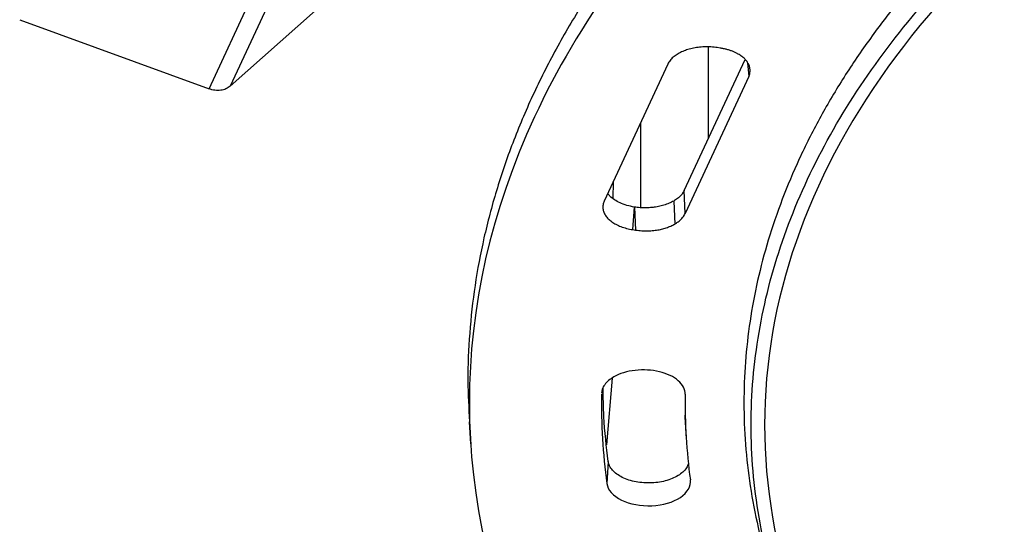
# Model space of a CAD drawing. Header units: millimetres. Extents: x 224 to 956, y 38 to 794.
# Tile 29 of 130: x 778 to 814, y 76 to 95. Entities that reach past the tile are written whole.
import ezdxf

# ---------------------------------------------------------------- set-up
doc = ezdxf.new("R2010")
doc.units = ezdxf.units.MM

msp = doc.modelspace()

# ---------------------------------------------------------------- linework, layer by layer
at = {"color": 179, "linetype": 'Continuous', "lineweight": 25}
for p, q in [((784.679, 92.438), (791.15, 106.379)), ((791.937, 106.48), (785.467, 92.539)), ((785.467, 92.539), (797.137, 102.917)), ((777.659, 95.004), (784.679, 92.438)), ((803.19, 93.997), (803.19, 90.601)), ((803.628, 93.953), (803.523, 93.97)), ((802.293, 88.669), (804.55, 93.533)), ((801.688, 93.358), (799.331, 88.279)), ((804.687, 92.894), (802.33, 87.815)), ((800.678, 91.182), (800.678, 88.041)), ((799.665, 88.362), (799.669, 89.007)), ((802.33, 87.815), (802.293, 88.669)), ((800.39, 87.22), (800.454, 88.058)), ((800.458, 88.057), (800.454, 88.058)), ((800.458, 88.057), (800.495, 87.203)), ((801.905, 88.281), (801.942, 87.427)), ((800.39, 87.22), (800.495, 87.203)), ((799.619, 81.715), (799.42, 79.244)), ((802.315, 80.347), (802.322, 80.278)), ((794.326, 80.098), (794.378, 79.282)), ((802.32, 80.278), (802.372, 79.463)), ((799.48, 78.627), (799.428, 77.808))]:
    msp.add_line(p, q, dxfattribs=at)
at = {"color": 8, "linetype": 'Continuous', "lineweight": 25}
msp.add_line((804.646, 93.399), (804.687, 92.894), dxfattribs=at)
at = {"color": 179, "linetype": 'Continuous', "lineweight": 25}
for points, knots in [([(815.072, 110.599), (814.346, 110.169), (812.892, 109.308), (810.84, 107.949), (808.885, 106.542), (807.042, 105.087), (805.321, 103.595), (803.724, 102.07), (802.251, 100.517), (800.896, 98.928), (799.654, 97.297), (798.529, 95.626), (797.526, 93.918), (796.655, 92.187), (795.916, 90.435), (795.315, 88.676), (794.851, 86.915), (794.519, 85.154), (794.323, 83.387), (794.25, 81.7), (794.308, 80.604), (794.335, 80.098)], [0, 0, 0, 0, 0.053477, 0.106953, 0.16043, 0.213906, 0.267383, 0.319904, 0.372426, 0.424948, 0.477469, 0.530946, 0.584422, 0.637899, 0.691375, 0.744852, 0.797374, 0.849895, 0.902417, 0.954939, 1, 1, 1, 1]), ([(815.109, 109.761), (806.304, 104.678), (799.97, 98.345), (793.524, 84.456), (793.524, 77.144), (799.97, 63.255), (806.304, 56.922), (823.915, 46.755), (834.885, 43.099), (858.944, 39.378), (871.61, 39.378), (895.669, 43.099), (906.639, 46.755), (915.445, 51.839)], [0, 0, 0, 0, 0.1666667, 0.1666667, 0.3333333, 0.3333333, 0.5, 0.5, 0.6666667, 0.6666667, 0.8333333, 0.8333333, 1, 1, 1, 1]), ([(822.308, 105.606), (821.686, 105.237), (820.442, 104.501), (818.685, 103.337), (817.012, 102.134), (815.434, 100.888), (813.961, 99.611), (812.594, 98.306), (811.334, 96.976), (810.174, 95.616), (809.111, 94.221), (808.148, 92.791), (807.29, 91.329), (806.544, 89.847), (805.912, 88.347), (805.398, 86.842), (805, 85.335), (804.717, 83.828), (804.547, 82.315), (804.49, 80.791), (804.549, 79.257), (804.723, 77.717), (805.023, 76.184), (805.323, 74.995), (805.562, 74.324), (805.622, 74.156)], [0, 0, 0, 0, 0.045064, 0.090128, 0.135193, 0.180257, 0.225321, 0.269581, 0.31384, 0.3581, 0.40236, 0.447424, 0.492488, 0.537552, 0.582616, 0.627681, 0.67194, 0.7162, 0.76046, 0.804719, 0.849783, 0.894848, 0.939912, 0.984976, 1, 1, 1, 1]), ([(908.057, 55.287), (907.881, 55.186), (907.53, 54.985), (906.995, 54.688), (906.454, 54.394), (905.907, 54.104), (905.17, 53.723), (904.42, 53.35), (903.088, 52.711), (901.331, 51.919), (898.902, 50.932), (896.393, 50.014), (892.947, 48.888), (888.466, 47.664), (882.867, 46.508), (877.099, 45.674), (871.217, 45.17), (865.277, 45.001), (859.337, 45.17), (853.455, 45.674), (847.687, 46.508), (842.087, 47.664), (836.712, 49.132), (831.611, 50.897), (826.835, 52.942), (822.428, 55.247), (818.435, 57.791), (814.892, 60.548), (811.835, 63.493), (809.292, 66.596), (807.289, 69.829), (805.844, 73.159), (804.972, 76.555), (804.68, 79.983), (804.972, 83.412), (805.844, 86.808), (807.289, 90.138), (809.292, 93.37), (811.412, 95.957), (813.363, 97.946), (814.953, 99.395), (816.663, 100.797), (818.187, 101.924), (819.461, 102.799), (820.445, 103.44), (821.454, 104.069), (822.149, 104.476), (822.497, 104.68)], [0, 0, 0, 0, 0.00391, 0.007817, 0.011724, 0.01563, 0.019536, 0.027351, 0.03126, 0.046889, 0.062518, 0.078147, 0.093775, 0.125023, 0.156272, 0.18752, 0.218768, 0.250016, 0.281264, 0.312512, 0.34376, 0.375008, 0.406256, 0.437504, 0.468752, 0.5, 0.531248, 0.562496, 0.593744, 0.624993, 0.656241, 0.687489, 0.718737, 0.749985, 0.781233, 0.812481, 0.843729, 0.874977, 0.906225, 0.921854, 0.937483, 0.953111, 0.96874, 0.976557, 0.98437, 0.992183, 1, 1, 1, 1]), ([(822.851, 104.476), (811.599, 97.98), (805.277, 89.17), (805.277, 70.797), (811.599, 61.987), (834.102, 48.996), (849.364, 45.346), (881.19, 45.346), (896.452, 48.996), (907.703, 55.491)], [0, 0, 0, 0, 0.25, 0.25, 0.5, 0.5, 0.75, 0.75, 1, 1, 1, 1]), ([(803.523, 93.97), (803.483, 93.975), (803.403, 93.986), (803.282, 93.996), (803.161, 94), (803.041, 93.998), (802.885, 93.989), (802.733, 93.97), (802.588, 93.941), (802.485, 93.914), (802.352, 93.874), (802.195, 93.812), (802.026, 93.721), (801.881, 93.614), (801.762, 93.493), (801.713, 93.403), (801.688, 93.358)], [0, 0, 0, 0, 0.052515, 0.104472, 0.155872, 0.206716, 0.257007, 0.35593, 0.404566, 0.452653, 0.500193, 0.595753, 0.693503, 0.793453, 0.895616, 1, 1, 1, 1]), ([(804.3, 93.729), (804.27, 93.746), (804.209, 93.78), (804.107, 93.824), (803.999, 93.865), (803.882, 93.901), (803.758, 93.931), (803.672, 93.946), (803.628, 93.953)], [0, 0, 0, 0, 0.159592, 0.322008, 0.487251, 0.655328, 0.826242, 1, 1, 1, 1]), ([(804.687, 92.894), (804.696, 92.916), (804.715, 92.96), (804.731, 93.026), (804.739, 93.091), (804.738, 93.156), (804.729, 93.219), (804.713, 93.282), (804.682, 93.359), (804.629, 93.45), (804.541, 93.552), (804.433, 93.646), (804.344, 93.702), (804.3, 93.729)], [0, 0, 0, 0, 0.074597, 0.148148, 0.220656, 0.292122, 0.362548, 0.431934, 0.500284, 0.62522, 0.750144, 0.875067, 1, 1, 1, 1]), ([(785.467, 92.539), (785.416, 92.502), (785.315, 92.428), (785.114, 92.378), (784.896, 92.374), (784.752, 92.417), (784.679, 92.438)], [0, 0, 0, 0, 0.249996, 0.5, 0.749998, 1, 1, 1, 1]), ([(800.454, 88.058), (800.357, 88.076), (800.165, 88.113), (799.913, 88.208), (799.703, 88.324), (799.549, 88.443), (799.488, 88.528), (799.463, 88.563)], [0, 0, 0, 0, 0.2231592, 0.4403842, 0.6516996, 0.8571452, 1, 1, 1, 1]), ([(802.293, 88.669), (802.282, 88.647), (802.26, 88.604), (802.217, 88.542), (802.167, 88.483), (802.11, 88.427), (802.047, 88.375), (801.979, 88.325), (801.929, 88.295), (801.905, 88.281)], [0, 0, 0, 0, 0.14911, 0.296131, 0.441065, 0.583916, 0.724687, 0.86338, 1, 1, 1, 1]), ([(799.331, 88.279), (799.321, 88.256), (799.302, 88.21), (799.285, 88.14), (799.278, 88.07), (799.281, 88.001), (799.293, 87.933), (799.314, 87.867), (799.343, 87.802), (799.381, 87.739), (799.426, 87.68), (799.496, 87.603), (799.603, 87.513), (799.761, 87.415), (799.947, 87.331), (800.157, 87.263), (800.312, 87.234), (800.39, 87.22)], [0, 0, 0, 0, 0.052515, 0.104472, 0.155872, 0.206716, 0.257007, 0.306744, 0.35593, 0.404566, 0.452653, 0.500193, 0.595753, 0.693503, 0.793453, 0.895616, 1, 1, 1, 1]), ([(801.905, 88.281), (801.878, 88.266), (801.824, 88.236), (801.736, 88.196), (801.643, 88.159), (801.546, 88.127), (801.445, 88.099), (801.341, 88.075), (801.209, 88.052), (801.048, 88.033), (800.854, 88.025), (800.655, 88.031), (800.524, 88.048), (800.458, 88.057)], [0, 0, 0, 0, 0.071427, 0.142849, 0.214268, 0.285686, 0.357105, 0.428528, 0.499957, 0.620196, 0.74361, 0.870209, 1, 1, 1, 1]), ([(801.942, 87.427), (801.971, 87.444), (802.029, 87.48), (802.106, 87.538), (802.177, 87.601), (802.238, 87.668), (802.291, 87.74), (802.317, 87.79), (802.33, 87.815)], [0, 0, 0, 0, 0.1595924, 0.3220076, 0.487251, 0.6553276, 0.8262424, 1, 1, 1, 1]), ([(800.495, 87.203), (800.533, 87.198), (800.608, 87.188), (800.722, 87.178), (800.836, 87.174), (800.948, 87.174), (801.058, 87.179), (801.166, 87.189), (801.3, 87.206), (801.458, 87.237), (801.634, 87.288), (801.798, 87.35), (801.894, 87.401), (801.942, 87.427)], [0, 0, 0, 0, 0.074597, 0.148148, 0.220656, 0.292122, 0.362548, 0.431934, 0.500284, 0.62522, 0.750144, 0.875067, 1, 1, 1, 1]), ([(802.332, 81.117), (802.334, 81.295), (802.245, 81.469), (801.906, 81.767), (801.664, 81.883), (801.096, 82.02), (800.782, 82.039), (800.178, 81.97), (799.9, 81.884), (799.682, 81.759)], [0, 0, 0, 0, 0.25, 0.25, 0.5, 0.5, 0.75, 0.75, 1, 1, 1, 1]), ([(799.682, 81.759), (799.615, 81.715), (799.48, 81.629), (799.34, 81.473), (799.25, 81.315), (799.238, 81.207), (799.232, 81.158)], [0, 0, 0, 0, 0.259446, 0.518895, 0.778342, 1, 1, 1, 1]), ([(799.48, 78.627), (799.413, 79.18), (799.303, 80.093), (799.295, 81.008), (799.293, 81.369)], [0, 0, 0, 0, 0.605772, 1, 1, 1, 1]), ([(802.461, 78.582), (802.445, 78.53), (802.412, 78.422), (802.292, 78.269), (802.124, 78.129), (801.91, 78.011), (801.661, 77.919), (801.386, 77.856), (801.094, 77.826), (800.798, 77.83), (800.509, 77.866), (800.238, 77.935), (799.995, 78.032), (799.79, 78.156), (799.631, 78.299), (799.52, 78.458), (799.494, 78.571), (799.48, 78.627)], [0, 0, 0, 0, 0.062435, 0.129404, 0.196372, 0.263342, 0.330311, 0.39728, 0.464248, 0.531217, 0.598186, 0.665156, 0.732124, 0.799094, 0.866063, 0.933032, 1, 1, 1, 1]), ([(799.428, 77.808), (799.461, 77.571), (799.655, 77.351), (800.281, 77.043), (800.687, 76.967), (801.508, 77.004), (801.889, 77.116), (802.424, 77.477), (802.556, 77.712), (802.523, 77.949)], [0, 0, 0, 0, 0.25, 0.25, 0.5, 0.5, 0.75, 0.75, 1, 1, 1, 1])]:
    msp.add_open_spline(points, degree=3, knots=knots, dxfattribs=at)
for points in [[(799.227, 81.133), (799.21, 80.022), (799.277, 78.916), (799.428, 77.808)], [(802.332, 81.117), (802.316, 80.059), (802.38, 79.004), (802.523, 77.949)]]:
    msp.add_open_spline(points, degree=3, dxfattribs=at)

doc.saveas('drawing.dxf')
